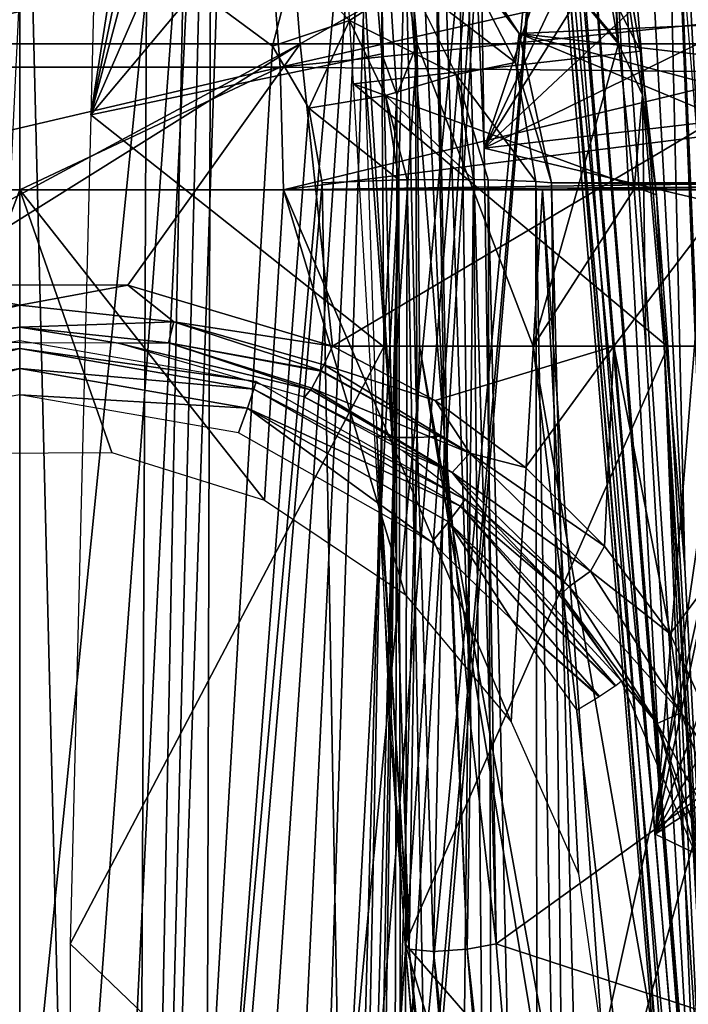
# Model space of a CAD drawing. Header units: millimetres. Extents: x -65 to 65, y -60 to 48.
# Tile 101 of 110: x 0 to 6.45, y 32.35 to 41.85. Entities that reach past the tile are written whole.
import ezdxf

# ---------------------------------------------------------------- set-up
doc = ezdxf.new("R2010")
doc.units = ezdxf.units.MM
doc.header["$LTSCALE"] = 101.851852
for name, color, linetype in [('10', 7, 'CONTINUOUS'), ('217', 7, 'CONTINUOUS'), ('218', 7, 'CONTINUOUS'), ('223', 7, 'CONTINUOUS'), ('224', 7, 'CONTINUOUS'), ('24', 7, 'CONTINUOUS'), ('25', 7, 'CONTINUOUS'), ('26', 7, 'CONTINUOUS'), ('27', 7, 'CONTINUOUS'), ('278', 7, 'CONTINUOUS'), ('281', 7, 'CONTINUOUS'), ('287', 7, 'CONTINUOUS'), ('288', 7, 'CONTINUOUS'), ('32', 7, 'CONTINUOUS'), ('33', 7, 'CONTINUOUS'), ('34', 7, 'CONTINUOUS'), ('35', 7, 'CONTINUOUS'), ('37', 7, 'CONTINUOUS'), ('38', 7, 'CONTINUOUS'), ('39', 7, 'CONTINUOUS'), ('5', 7, 'CONTINUOUS'), ('57', 7, 'CONTINUOUS'), ('6', 7, 'CONTINUOUS'), ('62', 7, 'CONTINUOUS'), ('63', 7, 'CONTINUOUS'), ('70', 7, 'CONTINUOUS'), ('74', 7, 'CONTINUOUS'), ('81', 7, 'CONTINUOUS'), ('86', 7, 'CONTINUOUS'), ('87', 7, 'CONTINUOUS')]:
    doc.layers.add(name, color=color, linetype=linetype)

msp = doc.modelspace()

# ---------------------------------------------------------------- linework, layer by layer
at = {"layer": '10', "color": 7, "linetype": 'Continuous', "true_color": 0xe0f2ff}
for points in [[(4.9857, 47.7131, -6.8409), (6.1324, 33.9923, -7.4), (7.2378, 47.7131, -9.9406), (4.9857, 47.7131, -6.8409)], [(7.2378, 47.7131, -9.9406), (6.1324, 33.9923, -7.4), (8.1119, 47.5995, -11.1354), (7.2378, 47.7131, -9.9406)], [(8.1119, 47.5995, -11.1354), (6.1324, 33.9923, -7.4), (8.9544, 47.2716, -12.2706), (8.1119, 47.5995, -11.1354)], [(8.9544, 47.2716, -12.2706), (6.1324, 33.9923, -7.4), (10.5282, 46.0075, -14.3429), (8.9544, 47.2716, -12.2706)], [(10.5282, 46.0075, -14.3429), (6.1324, 33.9923, -7.4), (11.8402, 44.033, -16.0019), (10.5282, 46.0075, -14.3429)], [(11.8402, 44.033, -16.0019), (6.1324, 33.9923, -7.4), (12.7735, 41.5233, -17.1001), (11.8402, 44.033, -16.0019)], [(12.7735, 41.5233, -17.1001), (6.1324, 33.9923, -7.4), (13.2456, 38.6944, -17.5398), (12.7735, 41.5233, -17.1001)], [(13.2456, 38.6944, -17.5398), (6.1324, 33.9923, -7.4), (13.888, 30.2827, -17.7992), (13.2456, 38.6944, -17.5398)], [(6.1324, 33.9923, -7.4), (7.2123, 20.9564, -7.9181), (13.888, 30.2827, -17.7992), (6.1324, 33.9923, -7.4)]]:
    msp.add_3dface(points, dxfattribs=at)
at = {"layer": '217', "color": 7, "linetype": 'Continuous', "true_color": 0xe0f2ff}
for points in [[(3.1494, 20.9665, 23.2342), (3.3599, 20.9644, 23.2828), (3.6406, 38.7048, 21.8937), (3.1494, 20.9665, 23.2342)], [(3.5128, 38.6944, 21.7105), (3.1494, 20.9665, 23.2342), (3.6406, 38.7048, 21.8937), (3.5128, 38.6944, 21.7105)], [(3.5128, 38.6944, 21.7105), (3.2812, 30.2511, 22.3523), (3.1494, 20.9665, 23.2342), (3.5128, 38.6944, 21.7105)], [(3.3599, 20.9644, 23.2828), (3.6208, 30.2591, 22.5811), (3.6406, 38.7048, 21.8937), (3.3599, 20.9644, 23.2828)], [(3.6208, 30.2591, 22.5811), (3.8568, 38.7023, 21.9386), (3.6406, 38.7048, 21.8937), (3.6208, 30.2591, 22.5811)]]:
    msp.add_3dface(points, dxfattribs=at)
at = {"layer": '218', "color": 7, "linetype": 'Continuous', "true_color": 0xe0f2ff}
for points in [[(3.8352, 41.6198, 21.2787), (3.6145, 44.2161, 19.8059), (3.4968, 43.3594, 20.3505), (3.8352, 41.6198, 21.2787)], [(3.2816, 44.0317, 19.65), (3.4935, 41.5224, 21.0709), (3.4968, 43.3594, 20.3505), (3.2816, 44.0317, 19.65)], [(3.4968, 43.3594, 20.3505), (3.4935, 41.5224, 21.0709), (3.6381, 41.1287, 21.4071), (3.4968, 43.3594, 20.3505)], [(3.8352, 41.6198, 21.2787), (3.4968, 43.3594, 20.3505), (3.6381, 41.1287, 21.4071), (3.8352, 41.6198, 21.2787)], [(3.6406, 38.7048, 21.8937), (3.8352, 41.6198, 21.2787), (3.6381, 41.1287, 21.4071), (3.6406, 38.7048, 21.8937)], [(3.8568, 38.7023, 21.9386), (3.8352, 41.6198, 21.2787), (3.6406, 38.7048, 21.8937), (3.8568, 38.7023, 21.9386)], [(3.4935, 41.5224, 21.0709), (3.5128, 38.6944, 21.7105), (3.6381, 41.1287, 21.4071), (3.4935, 41.5224, 21.0709)], [(3.5128, 38.6944, 21.7105), (3.6406, 38.7048, 21.8937), (3.6381, 41.1287, 21.4071), (3.5128, 38.6944, 21.7105)]]:
    msp.add_3dface(points, dxfattribs=at)
at = {"layer": '223', "color": 7, "linetype": 'Continuous', "true_color": 0xe0f2ff}
for points in [[(5.3369, 44.2161, 19.4128), (5.7738, 41.6453, 20.8261), (5.6792, 43.3594, 19.8523), (5.3369, 44.2161, 19.4128)], [(5.9914, 41.549, 20.4902), (5.5643, 44.0543, 19.1106), (5.6792, 43.3594, 19.8523), (5.9914, 41.549, 20.4902)], [(6.0104, 41.1287, 20.8656), (5.9914, 41.549, 20.4902), (5.6792, 43.3594, 19.8523), (6.0104, 41.1287, 20.8656)], [(5.7771, 41.6198, 20.8355), (6.0104, 41.1287, 20.8656), (5.6792, 43.3594, 19.8523), (5.7771, 41.6198, 20.8355)], [(5.7738, 41.6453, 20.8261), (5.7771, 41.6198, 20.8355), (5.6792, 43.3594, 19.8523), (5.7738, 41.6453, 20.8261)], [(5.7771, 41.6198, 20.8355), (5.9312, 40.2156, 21.2385), (6.0104, 41.1287, 20.8656), (5.7771, 41.6198, 20.8355)], [(6.1447, 40.1622, 20.8901), (5.9914, 41.549, 20.4902), (6.0104, 41.1287, 20.8656), (6.1447, 40.1622, 20.8901)], [(5.9312, 40.2156, 21.2385), (6.0439, 38.7023, 21.4394), (6.0104, 41.1287, 20.8656), (5.9312, 40.2156, 21.2385)], [(6.2192, 38.7048, 21.3051), (6.1447, 40.1622, 20.8901), (6.0104, 41.1287, 20.8656), (6.2192, 38.7048, 21.3051)], [(6.0439, 38.7023, 21.4394), (6.2192, 38.7048, 21.3051), (6.0104, 41.1287, 20.8656), (6.0439, 38.7023, 21.4394)], [(6.2549, 38.6944, 21.0847), (6.1447, 40.1622, 20.8901), (6.2192, 38.7048, 21.3051), (6.2549, 38.6944, 21.0847)]]:
    msp.add_3dface(points, dxfattribs=at)
at = {"layer": '224', "color": 7, "linetype": 'Continuous', "true_color": 0xe0f2ff}
for points in [[(6.0439, 38.7023, 21.4394), (6.5859, 29.3897, 21.9646), (6.2192, 38.7048, 21.3051), (6.0439, 38.7023, 21.4394)], [(6.2192, 38.7048, 21.3051), (7.0749, 20.9644, 22.4348), (7.2435, 20.9665, 22.2997), (6.2192, 38.7048, 21.3051)], [(7.2771, 20.9564, 22.0827), (6.7921, 29.3817, 21.6113), (6.2192, 38.7048, 21.3051), (7.2771, 20.9564, 22.0827)], [(6.7921, 29.3817, 21.6113), (6.2549, 38.6944, 21.0847), (6.2192, 38.7048, 21.3051), (6.7921, 29.3817, 21.6113)], [(7.2771, 20.9564, 22.0827), (6.2192, 38.7048, 21.3051), (7.2435, 20.9665, 22.2997), (7.2771, 20.9564, 22.0827)], [(6.5859, 29.3897, 21.9646), (7.0749, 20.9644, 22.4348), (6.2192, 38.7048, 21.3051), (6.5859, 29.3897, 21.9646)]]:
    msp.add_3dface(points, dxfattribs=at)
at = {"layer": '24', "color": 7, "linetype": 'Continuous', "true_color": 0xe0f2ff}
for points in [[(1.7452, 47.7131, 12.1965), (0.6873, 40.9352, 8.8913), (2.0703, 47.5994, 13.6432), (1.7452, 47.7131, 12.1965)], [(0.8563, 47.7131, 8.302), (0.6873, 40.9352, 8.8913), (1.7452, 47.7131, 12.1965), (0.8563, 47.7131, 8.302)], [(2.0703, 47.5994, 13.6432), (0.6873, 40.9352, 8.8913), (2.3712, 47.2711, 15.026), (2.0703, 47.5994, 13.6432)], [(2.3712, 47.2711, 15.026), (0.6873, 40.9352, 8.8913), (2.8961, 46.0063, 17.5739), (2.3712, 47.2711, 15.026)], [(2.8961, 46.0063, 17.5739), (0.6873, 40.9352, 8.8913), (3.2816, 44.0317, 19.65), (2.8961, 46.0063, 17.5739)], [(3.2816, 44.0317, 19.65), (0.6873, 40.9352, 8.8913), (3.4935, 41.5224, 21.0709), (3.2816, 44.0317, 19.65)], [(3.4935, 41.5224, 21.0709), (0.6873, 40.9352, 8.8913), (3.5128, 38.6944, 21.7105), (3.4935, 41.5224, 21.0709)], [(0.6873, 40.9352, 8.8913), (0.487, 32.9344, 9.5837), (3.5128, 38.6944, 21.7105), (0.6873, 40.9352, 8.8913)], [(3.5128, 38.6944, 21.7105), (0.487, 32.9344, 9.5837), (3.2812, 30.2511, 22.3523), (3.5128, 38.6944, 21.7105)], [(0.487, 32.9344, 9.5837), (0.487, 20.9564, 11.9339), (3.2812, 30.2511, 22.3523), (0.487, 32.9344, 9.5837)]]:
    msp.add_3dface(points, dxfattribs=at)
at = {"layer": '25', "color": 7, "linetype": 'Continuous', "true_color": 0xe0f2ff}
for points in [[(5.5643, 44.0543, 19.1106), (5.9914, 41.549, 20.4902), (2.8306, 47.7131, 7.8514), (5.5643, 44.0543, 19.1106)], [(2.8306, 47.7131, 7.8514), (5.9914, 41.549, 20.4902), (3.2205, 41.2351, 8.2888), (2.8306, 47.7131, 7.8514)], [(5.9914, 41.549, 20.4902), (6.1447, 40.1622, 20.8901), (3.2205, 41.2351, 8.2888), (5.9914, 41.549, 20.4902)], [(3.2205, 41.2351, 8.2888), (6.2549, 38.6944, 21.0847), (3.7194, 32.9344, 8.8459), (3.2205, 41.2351, 8.2888)], [(6.1447, 40.1622, 20.8901), (6.2549, 38.6944, 21.0847), (3.2205, 41.2351, 8.2888), (6.1447, 40.1622, 20.8901)], [(6.2549, 38.6944, 21.0847), (6.7921, 29.3817, 21.6113), (3.7194, 32.9344, 8.8459), (6.2549, 38.6944, 21.0847)], [(6.7921, 29.3817, 21.6113), (7.2771, 20.9564, 22.0827), (3.7194, 32.9344, 8.8459), (6.7921, 29.3817, 21.6113)], [(7.2771, 20.9564, 22.0827), (4.7391, 20.9564, 10.9634), (3.7194, 32.9344, 8.8459), (7.2771, 20.9564, 22.0827)]]:
    msp.add_3dface(points, dxfattribs=at)
at = {"layer": '26', "color": 7, "linetype": 'Continuous', "true_color": 0xe0f2ff}
for points in [[(4.3736, 47.7131, 7.1083), (4.4819, 40.6131, 7.7412), (6.8642, 47.7131, 10.2315), (4.3736, 47.7131, 7.1083)], [(6.8642, 47.7131, 10.2315), (4.4819, 40.6131, 7.7412), (7.7848, 47.5994, 11.3938), (6.8642, 47.7131, 10.2315)], [(7.7848, 47.5994, 11.3938), (4.4819, 40.6131, 7.7412), (8.6559, 47.2711, 12.5091), (7.7848, 47.5994, 11.3938)], [(8.6559, 47.2711, 12.5091), (4.4819, 40.6131, 7.7412), (10.2343, 46.0063, 14.5769), (8.6559, 47.2711, 12.5091)], [(10.2343, 46.0063, 14.5769), (4.4819, 40.6131, 7.7412), (11.4824, 44.0317, 16.2802), (10.2343, 46.0063, 14.5769)], [(11.4824, 44.0317, 16.2802), (4.4819, 40.6131, 7.7412), (12.2899, 41.5224, 17.4685), (11.4824, 44.0317, 16.2802)], [(12.2899, 41.5224, 17.4685), (4.4819, 40.6131, 7.7412), (12.5848, 38.6944, 18.0364), (12.2899, 41.5224, 17.4685)], [(4.4819, 40.6131, 7.7412), (4.597, 32.9344, 8.4233), (12.5848, 38.6944, 18.0364), (4.4819, 40.6131, 7.7412)], [(12.5848, 38.6944, 18.0364), (4.597, 32.9344, 8.4233), (12.6541, 30.2997, 18.7112), (12.5848, 38.6944, 18.0364)], [(4.597, 32.9344, 8.4233), (5.6167, 20.9564, 10.5408), (12.6541, 30.2997, 18.7112), (4.597, 32.9344, 8.4233)]]:
    msp.add_3dface(points, dxfattribs=at)
at = {"layer": '27', "color": 7, "linetype": 'Continuous', "true_color": 0xe0f2ff}
for points in [[(13.305, 44.0543, 14.8038), (14.2884, 41.549, 15.8615), (5.9569, 47.7131, 5.8457), (13.305, 44.0543, 14.8038)], [(5.9569, 47.7131, 5.8457), (14.2884, 41.549, 15.8615), (6.5708, 40.3619, 6.1008), (5.9569, 47.7131, 5.8457)]]:
    msp.add_3dface(points, dxfattribs=at)
at = {"layer": '278', "color": 7, "linetype": 'Continuous', "true_color": 0xe0f2ff}
for points in [[(3.0191, 38.7023, -22.0695), (4.0093, 38.176, -21.9489), (2.9364, 38.5217, -22.0534), (3.0191, 38.7023, -22.0695)], [(2.9364, 38.5217, -22.0534), (4.343, 37.6703, -21.8689), (2.9089, 38.4657, -22.0309), (2.9364, 38.5217, -22.0534)], [(2.9364, 38.5217, -22.0534), (4.0093, 38.176, -21.9489), (4.343, 37.6703, -21.8689), (2.9364, 38.5217, -22.0534)], [(4.343, 37.6703, -21.8689), (2.8181, 38.2976, -21.8845), (2.9065, 38.4609, -22.0285), (4.343, 37.6703, -21.8689)], [(2.9089, 38.4657, -22.0309), (4.343, 37.6703, -21.8689), (2.9065, 38.4609, -22.0285), (2.9089, 38.4657, -22.0309)], [(2.8181, 38.2976, -21.8845), (4.1737, 37.4816, -21.7004), (2.8077, 38.2807, -21.858), (2.8181, 38.2976, -21.8845)], [(4.1737, 37.4816, -21.7004), (2.8181, 38.2976, -21.8845), (4.343, 37.6703, -21.8689), (4.1737, 37.4816, -21.7004)], [(2.8069, 38.2794, -21.8558), (4.1737, 37.4816, -21.7004), (2.7494, 38.2107, -21.6015), (2.8069, 38.2794, -21.8558)], [(2.7494, 38.2107, -21.6015), (4.1737, 37.4816, -21.7004), (3.6901, 37.6945, -21.4787), (2.7494, 38.2107, -21.6015)], [(2.8077, 38.2807, -21.858), (4.1737, 37.4816, -21.7004), (2.8069, 38.2794, -21.8558), (2.8077, 38.2807, -21.858)], [(4.0093, 38.176, -21.9489), (4.882, 37.5301, -21.818), (4.343, 37.6703, -21.8689), (4.0093, 38.176, -21.9489)], [(3.6901, 37.6945, -21.4787), (4.1737, 37.4816, -21.7004), (4.5141, 37.0569, -21.3456), (3.6901, 37.6945, -21.4787)], [(4.1737, 37.4816, -21.7004), (4.343, 37.6703, -21.8689), (5.5087, 36.5296, -21.672), (4.1737, 37.4816, -21.7004)], [(4.343, 37.6703, -21.8689), (5.6426, 36.7726, -21.6889), (5.5087, 36.5296, -21.672), (4.343, 37.6703, -21.8689)], [(4.882, 37.5301, -21.818), (5.6426, 36.7726, -21.6889), (4.343, 37.6703, -21.8689), (4.882, 37.5301, -21.818)], [(5.3019, 36.3834, -21.5033), (4.1737, 37.4816, -21.7004), (5.5087, 36.5296, -21.672), (5.3019, 36.3834, -21.5033)], [(4.1737, 37.4816, -21.7004), (5.3019, 36.3834, -21.5033), (4.5141, 37.0569, -21.3456), (4.1737, 37.4816, -21.7004)], [(4.5141, 37.0569, -21.3456), (5.3019, 36.3834, -21.5033), (5.2253, 36.3074, -21.216), (4.5141, 37.0569, -21.3456)], [(5.6426, 36.7726, -21.6889), (6.2766, 35.9252, -21.5762), (5.5087, 36.5296, -21.672), (5.6426, 36.7726, -21.6889)], [(5.3019, 36.3834, -21.5033), (5.5087, 36.5296, -21.672), (6.3829, 35.1621, -21.5161), (5.3019, 36.3834, -21.5033)], [(5.5087, 36.5296, -21.672), (6.2766, 35.9252, -21.5762), (6.3829, 35.1621, -21.5161), (5.5087, 36.5296, -21.672)], [(5.3019, 36.3834, -21.5033), (6.1516, 35.0607, -21.3467), (5.2253, 36.3074, -21.216), (5.3019, 36.3834, -21.5033)], [(5.2253, 36.3074, -21.216), (6.1516, 35.0607, -21.3467), (5.8087, 35.4696, -21.1061), (5.2253, 36.3074, -21.216)], [(6.1516, 35.0607, -21.3467), (5.3019, 36.3834, -21.5033), (6.3829, 35.1621, -21.5161), (6.1516, 35.0607, -21.3467)], [(6.2766, 35.9252, -21.5762), (7.1325, 34.0484, -21.4478), (6.3829, 35.1621, -21.5161), (6.2766, 35.9252, -21.5762)], [(5.8087, 35.4696, -21.1061), (6.1516, 35.0607, -21.3467), (6.5463, 33.7446, -21.0939), (5.8087, 35.4696, -21.1061)], [(6.1516, 35.0607, -21.3467), (6.3829, 35.1621, -21.5161), (6.9284, 33.6377, -21.4499), (6.1516, 35.0607, -21.3467)], [(6.3829, 35.1621, -21.5161), (7.1325, 34.0484, -21.4478), (6.9284, 33.6377, -21.4499), (6.3829, 35.1621, -21.5161)], [(6.1516, 35.0607, -21.3467), (6.683, 33.5805, -21.28), (6.5463, 33.7446, -21.0939), (6.1516, 35.0607, -21.3467)], [(6.683, 33.5805, -21.28), (6.1516, 35.0607, -21.3467), (6.9284, 33.6377, -21.4499), (6.683, 33.5805, -21.28)]]:
    msp.add_3dface(points, dxfattribs=at)
at = {"layer": '281', "color": 7, "linetype": 'Continuous', "true_color": 0xe0f2ff}
for points in [[(-1.4885, 38.9374, -22.1358), (-1.0109, 39.2952, -22.1925), (0, 39.0969, -22.1682), (-1.4885, 38.9374, -22.1358)], [(-1.0109, 39.2952, -22.1925), (1.045, 39.2903, -22.1915), (0, 39.0969, -22.1682), (-1.0109, 39.2952, -22.1925)], [(0, 39.0969, -22.1682), (1.045, 39.2903, -22.1915), (1.4885, 38.9374, -22.1358), (0, 39.0969, -22.1682)], [(1.045, 39.2903, -22.1915), (3.0191, 38.7023, -22.0695), (1.4885, 38.9374, -22.1358), (1.045, 39.2903, -22.1915)], [(-1.4885, 38.9374, -22.1358), (0, 39.0969, -22.1682), (-1.4372, 38.7334, -21.9622), (-1.4885, 38.9374, -22.1358)], [(-1.4372, 38.7334, -21.9622), (0, 39.0969, -22.1682), (0, 38.8868, -21.9944), (-1.4372, 38.7334, -21.9622)], [(0, 39.0969, -22.1682), (1.4885, 38.9374, -22.1358), (0, 38.8868, -21.9944), (0, 39.0969, -22.1682)], [(-1.4372, 38.7334, -21.9622), (0, 38.8868, -21.9944), (-0.9207, 38.7358, -21.7234), (-1.4372, 38.7334, -21.9622)], [(-0.9207, 38.7358, -21.7234), (0, 38.8868, -21.9944), (0.9518, 38.7314, -21.7224), (-0.9207, 38.7358, -21.7234)], [(0, 38.8868, -21.9944), (1.4885, 38.9374, -22.1358), (1.4372, 38.7334, -21.9622), (0, 38.8868, -21.9944)], [(0, 38.8868, -21.9944), (1.4372, 38.7334, -21.9622), (0.9518, 38.7314, -21.7224), (0, 38.8868, -21.9944)], [(1.4885, 38.9374, -22.1358), (2.9089, 38.4657, -22.0309), (1.4372, 38.7334, -21.9622), (1.4885, 38.9374, -22.1358)], [(2.9364, 38.5217, -22.0534), (2.9089, 38.4657, -22.0309), (1.4885, 38.9374, -22.1358), (2.9364, 38.5217, -22.0534)], [(3.0191, 38.7023, -22.0695), (2.9364, 38.5217, -22.0534), (1.4885, 38.9374, -22.1358), (3.0191, 38.7023, -22.0695)], [(1.4372, 38.7334, -21.9622), (2.8077, 38.2807, -21.858), (0.9518, 38.7314, -21.7224), (1.4372, 38.7334, -21.9622)], [(2.8069, 38.2794, -21.8558), (2.7494, 38.2107, -21.6015), (0.9518, 38.7314, -21.7224), (2.8069, 38.2794, -21.8558)], [(2.8077, 38.2807, -21.858), (2.8069, 38.2794, -21.8558), (0.9518, 38.7314, -21.7224), (2.8077, 38.2807, -21.858)], [(2.9089, 38.4657, -22.0309), (2.9065, 38.4609, -22.0285), (1.4372, 38.7334, -21.9622), (2.9089, 38.4657, -22.0309)], [(2.8181, 38.2976, -21.8845), (2.8077, 38.2807, -21.858), (1.4372, 38.7334, -21.9622), (2.8181, 38.2976, -21.8845)], [(2.9065, 38.4609, -22.0285), (2.8181, 38.2976, -21.8845), (1.4372, 38.7334, -21.9622), (2.9065, 38.4609, -22.0285)]]:
    msp.add_3dface(points, dxfattribs=at)
at = {"layer": '287', "color": 7, "linetype": 'Continuous', "true_color": 0xe0f2ff}
for points in [[(3.3266, 41.4227, 7.5381), (3.5937, 37.8204, 7.7692), (3.2884, 42.7767, 7.3808), (3.3266, 41.4227, 7.5381)], [(3.2884, 42.7767, 7.3808), (3.5937, 37.8204, 7.7692), (3.4785, 42.7752, 7.2212), (3.2884, 42.7767, 7.3808)], [(3.5937, 37.8204, 7.7692), (3.7202, 42.7767, 7.1728), (3.4785, 42.7752, 7.2212), (3.5937, 37.8204, 7.7692)], [(3.7202, 42.7767, 7.1728), (3.5937, 37.8204, 7.7692), (3.8361, 37.8205, 7.6533), (3.7202, 42.7767, 7.1728)], [(3.8194, 41.4227, 7.3007), (3.7202, 42.7767, 7.1728), (3.8361, 37.8205, 7.6533), (3.8194, 41.4227, 7.3007)], [(3.446, 37.8347, 7.9933), (3.5937, 37.8204, 7.7692), (3.3266, 41.4227, 7.5381), (3.446, 37.8347, 7.9933)], [(4.1009, 37.8347, 7.678), (3.8194, 41.4227, 7.3007), (3.8361, 37.8205, 7.6533), (4.1009, 37.8347, 7.678)], [(3.446, 37.8347, 7.9933), (3.7596, 32.881, 8.5234), (3.5937, 37.8204, 7.7692), (3.446, 37.8347, 7.9933)], [(3.4589, 37.5006, 8.0395), (3.7596, 32.881, 8.5234), (3.446, 37.8347, 7.9933), (3.4589, 37.5006, 8.0395)], [(3.9935, 32.8602, 8.2926), (4.1009, 37.8347, 7.678), (3.8361, 37.8205, 7.6533), (3.9935, 32.8602, 8.2926)], [(3.9935, 32.8602, 8.2926), (4.3198, 32.881, 8.2536), (4.1009, 37.8347, 7.678), (3.9935, 32.8602, 8.2926)], [(4.3198, 32.881, 8.2536), (4.1289, 37.5006, 7.7169), (4.1009, 37.8347, 7.678), (4.3198, 32.881, 8.2536)], [(3.5937, 37.8204, 7.7692), (3.7596, 32.881, 8.5234), (3.8361, 37.8205, 7.6533), (3.5937, 37.8204, 7.7692)], [(3.7596, 32.881, 8.5234), (3.9935, 32.8602, 8.2926), (3.8361, 37.8205, 7.6533), (3.7596, 32.881, 8.5234)], [(3.5712, 35.0187, 8.4166), (3.7596, 32.881, 8.5234), (3.4589, 37.5006, 8.0395), (3.5712, 35.0187, 8.4166)], [(4.3198, 32.881, 8.2536), (4.3537, 35.0187, 8.0398), (4.1289, 37.5006, 7.7169), (4.3198, 32.881, 8.2536)], [(3.7194, 32.9344, 8.8459), (3.7596, 32.881, 8.5234), (3.5712, 35.0187, 8.4166), (3.7194, 32.9344, 8.8459)], [(4.3198, 32.881, 8.2536), (4.597, 32.9344, 8.4233), (4.3537, 35.0187, 8.0398), (4.3198, 32.881, 8.2536)]]:
    msp.add_3dface(points, dxfattribs=at)
at = {"layer": '288', "color": 7, "linetype": 'Continuous', "true_color": 0xe0f2ff}
for points in [[(0.002, 38.7577, -20.9465), (0, 38.6778, -20.7006), (-2.2778, 38.3633, -20.9657), (0.002, 38.7577, -20.9465)], [(0, 38.6778, -20.7006), (-2.2592, 38.286, -20.7211), (-2.2778, 38.3633, -20.9657), (0, 38.6778, -20.7006)], [(0, 38.6778, -20.7006), (-2.1975, 38.1043, -20.5472), (-2.2592, 38.286, -20.7211), (0, 38.6778, -20.7006)], [(0, 38.4854, -20.5272), (-2.1975, 38.1043, -20.5472), (0, 38.6778, -20.7006), (0, 38.4854, -20.5272)], [(2.2815, 38.362, -20.9657), (0, 38.6778, -20.7006), (0.002, 38.7577, -20.9465), (2.2815, 38.362, -20.9657)], [(2.2592, 38.286, -20.7211), (0, 38.6778, -20.7006), (2.2815, 38.362, -20.9657), (2.2592, 38.286, -20.7211)], [(2.2592, 38.286, -20.7211), (0, 38.4854, -20.5272), (0, 38.6778, -20.7006), (2.2592, 38.286, -20.7211)], [(-2.1975, 38.1043, -20.5472), (0, 38.4854, -20.5272), (-2.1095, 37.867, -20.4925), (-2.1975, 38.1043, -20.5472)], [(-2.1095, 37.867, -20.4925), (0, 38.4854, -20.5272), (0.0019, 38.2322, -20.4734), (-2.1095, 37.867, -20.4925)], [(0, 38.4854, -20.5272), (2.1975, 38.1043, -20.5472), (0.0019, 38.2322, -20.4734), (0, 38.4854, -20.5272)], [(2.1975, 38.1043, -20.5472), (0, 38.4854, -20.5272), (2.2592, 38.286, -20.7211), (2.1975, 38.1043, -20.5472)], [(4.2953, 37.222, -21.0211), (2.2592, 38.286, -20.7211), (2.2815, 38.362, -20.9657), (4.2953, 37.222, -21.0211)], [(0.0019, 38.2322, -20.4734), (2.1975, 38.1043, -20.5472), (2.1129, 37.8658, -20.4926), (0.0019, 38.2322, -20.4734)], [(4.254, 37.1568, -20.7803), (2.1975, 38.1043, -20.5472), (2.2592, 38.286, -20.7211), (4.254, 37.1568, -20.7803)], [(4.254, 37.1568, -20.7803), (2.2592, 38.286, -20.7211), (4.2953, 37.222, -21.0211), (4.254, 37.1568, -20.7803)], [(2.1129, 37.8658, -20.4926), (2.1975, 38.1043, -20.5472), (3.9781, 36.8102, -20.5479), (2.1129, 37.8658, -20.4926)], [(4.1378, 37.0059, -20.6047), (2.1975, 38.1043, -20.5472), (4.254, 37.1568, -20.7803), (4.1378, 37.0059, -20.6047)], [(2.1975, 38.1043, -20.5472), (4.1378, 37.0059, -20.6047), (3.9781, 36.8102, -20.5479), (2.1975, 38.1043, -20.5472)], [(5.1272, 36.4112, -21.0604), (4.254, 37.1568, -20.7803), (4.2953, 37.222, -21.0211), (5.1272, 36.4112, -21.0604)], [(5.7515, 35.4229, -20.8712), (4.1378, 37.0059, -20.6047), (4.254, 37.1568, -20.7803), (5.7515, 35.4229, -20.8712)], [(5.7515, 35.4229, -20.8712), (4.254, 37.1568, -20.7803), (5.8087, 35.4696, -21.1061), (5.7515, 35.4229, -20.8712)], [(5.8087, 35.4696, -21.1061), (4.254, 37.1568, -20.7803), (5.1272, 36.4112, -21.0604), (5.8087, 35.4696, -21.1061)], [(3.9781, 36.8102, -20.5479), (4.1378, 37.0059, -20.6047), (4.7487, 36.0594, -20.5873), (3.9781, 36.8102, -20.5479)], [(5.5945, 35.3192, -20.6931), (4.1378, 37.0059, -20.6047), (5.7477, 35.4202, -20.8638), (5.5945, 35.3192, -20.6931)], [(4.1378, 37.0059, -20.6047), (5.5945, 35.3192, -20.6931), (4.7487, 36.0594, -20.5873), (4.1378, 37.0059, -20.6047)], [(5.7477, 35.4202, -20.8638), (4.1378, 37.0059, -20.6047), (5.7515, 35.4229, -20.8712), (5.7477, 35.4202, -20.8638)], [(5.5945, 35.3192, -20.6931), (5.5913, 35.3172, -20.6911), (4.7487, 36.0594, -20.5873), (5.5945, 35.3192, -20.6931)], [(5.5913, 35.3172, -20.6911), (5.3801, 35.1873, -20.633), (4.7487, 36.0594, -20.5873), (5.5913, 35.3172, -20.6911)]]:
    msp.add_3dface(points, dxfattribs=at)
at = {"layer": '32', "color": 7, "linetype": 'Continuous', "true_color": 0xe0f2ff}
for points in [[(3.8568, 38.7023, 21.9386), (3.6208, 30.2591, 22.5811), (8.6145, 10.0376, 22.7146), (3.8568, 38.7023, 21.9386)], [(4.9567, 38.7023, 21.7166), (3.8568, 38.7023, 21.9386), (7.0749, 20.9644, 22.4348), (4.9567, 38.7023, 21.7166)], [(7.0749, 20.9644, 22.4348), (3.8568, 38.7023, 21.9386), (8.6145, 10.0376, 22.7146), (7.0749, 20.9644, 22.4348)], [(6.0439, 38.7023, 21.4394), (4.9567, 38.7023, 21.7166), (6.5859, 29.3897, 21.9646), (6.0439, 38.7023, 21.4394)], [(7.0749, 20.9644, 22.4348), (6.5859, 29.3897, 21.9646), (4.9567, 38.7023, 21.7166), (7.0749, 20.9644, 22.4348)]]:
    msp.add_3dface(points, dxfattribs=at)
at = {"layer": '33', "color": 7, "linetype": 'Continuous', "true_color": 0xe0f2ff}
for points in [[(2.7065, 41.6198, -21.4515), (-2.7065, 41.6198, -21.4515), (2.4978, 44.2161, -19.9775), (2.7065, 41.6198, -21.4515)], [(2.4978, 44.2161, -19.9775), (-2.7065, 41.6198, -21.4515), (-2.4978, 44.2161, -19.9775), (2.4978, 44.2161, -19.9775)], [(7.3398, 44.2161, -18.7474), (2.7065, 41.6198, -21.4515), (2.4978, 44.2161, -19.9775), (7.3398, 44.2161, -18.7474)], [(7.9498, 41.6198, -20.107), (2.7065, 41.6198, -21.4515), (7.3398, 44.2161, -18.7474), (7.9498, 41.6198, -20.107)], [(5.7771, 41.6198, 20.8355), (3.6145, 44.2161, 19.8059), (3.8352, 41.6198, 21.2787), (5.7771, 41.6198, 20.8355)], [(5.7738, 41.6453, 20.8261), (3.6145, 44.2161, 19.8059), (5.7771, 41.6198, 20.8355), (5.7738, 41.6453, 20.8261)], [(5.3369, 44.2161, 19.4128), (3.6145, 44.2161, 19.8059), (5.7738, 41.6453, 20.8261), (5.3369, 44.2161, 19.4128)], [(-2.7065, 41.6198, -21.4515), (2.7065, 41.6198, -21.4515), (-2.0188, 39.0773, -22.1497), (-2.7065, 41.6198, -21.4515)], [(-2.0188, 39.0773, -22.1497), (2.7065, 41.6198, -21.4515), (-1.0109, 39.2952, -22.1925), (-2.0188, 39.0773, -22.1497)], [(-1.0109, 39.2952, -22.1925), (2.7065, 41.6198, -21.4515), (1.045, 39.2903, -22.1915), (-1.0109, 39.2952, -22.1925)], [(2.7065, 41.6198, -21.4515), (3.0191, 38.7023, -22.0695), (1.045, 39.2903, -22.1915), (2.7065, 41.6198, -21.4515)], [(7.9498, 41.6198, -20.107), (3.0191, 38.7023, -22.0695), (2.7065, 41.6198, -21.4515), (7.9498, 41.6198, -20.107)], [(5.7321, 38.7023, -21.5249), (3.0191, 38.7023, -22.0695), (7.9498, 41.6198, -20.107), (5.7321, 38.7023, -21.5249)], [(3.8568, 38.7023, 21.9386), (4.9567, 38.7023, 21.7166), (3.8352, 41.6198, 21.2787), (3.8568, 38.7023, 21.9386)], [(4.9567, 38.7023, 21.7166), (5.7771, 41.6198, 20.8355), (3.8352, 41.6198, 21.2787), (4.9567, 38.7023, 21.7166)], [(5.7771, 41.6198, 20.8355), (4.9567, 38.7023, 21.7166), (5.9312, 40.2156, 21.2385), (5.7771, 41.6198, 20.8355)], [(8.3566, 38.7023, -20.6481), (5.7321, 38.7023, -21.5249), (7.9498, 41.6198, -20.107), (8.3566, 38.7023, -20.6481)], [(4.9567, 38.7023, 21.7166), (6.0439, 38.7023, 21.4394), (5.9312, 40.2156, 21.2385), (4.9567, 38.7023, 21.7166)]]:
    msp.add_3dface(points, dxfattribs=at)
at = {"layer": '34', "color": 7, "linetype": 'Continuous', "true_color": 0xe0f2ff}
for points in [[(3.0191, 38.7023, -22.0695), (5.7321, 38.7023, -21.5249), (4.0093, 38.176, -21.9489), (3.0191, 38.7023, -22.0695)], [(4.0093, 38.176, -21.9489), (5.7321, 38.7023, -21.5249), (4.882, 37.5301, -21.818), (4.0093, 38.176, -21.9489)], [(4.882, 37.5301, -21.818), (5.7321, 38.7023, -21.5249), (5.6426, 36.7726, -21.6889), (4.882, 37.5301, -21.818)], [(5.6426, 36.7726, -21.6889), (5.7321, 38.7023, -21.5249), (6.2766, 35.9252, -21.5762), (5.6426, 36.7726, -21.6889)], [(5.7321, 38.7023, -21.5249), (8.3566, 38.7023, -20.6481), (6.2766, 35.9252, -21.5762), (5.7321, 38.7023, -21.5249)], [(6.2766, 35.9252, -21.5762), (8.3566, 38.7023, -20.6481), (7.1325, 34.0484, -21.4478), (6.2766, 35.9252, -21.5762)]]:
    msp.add_3dface(points, dxfattribs=at)
at = {"layer": '35', "color": 7, "linetype": 'Continuous', "true_color": 0xe0f2ff}
for points in [[(0, 40.2093, -18.8927), (-2.5514, 40.2093, -18.7197), (-0.9567, 37.6651, -19.002), (0, 40.2093, -18.8927)], [(0.8877, 37.6769, -19.0047), (0, 40.2093, -18.8927), (-0.9567, 37.6651, -19.002), (0.8877, 37.6769, -19.0047)], [(2.5463, 40.2093, -18.7203), (0, 40.2093, -18.8927), (2.3637, 37.2141, -18.9025), (2.5463, 40.2093, -18.7203)], [(2.3637, 37.2141, -18.9025), (0, 40.2093, -18.8927), (0.8877, 37.6769, -19.0047), (2.3637, 37.2141, -18.9025)], [(3.7197, 36.3048, -18.7316), (2.5463, 40.2093, -18.7203), (2.3637, 37.2141, -18.9025), (3.7197, 36.3048, -18.7316)], [(5.0461, 40.2093, -18.2064), (2.5463, 40.2093, -18.7203), (4.7422, 35.0771, -18.5656), (5.0461, 40.2093, -18.2064)], [(4.7422, 35.0771, -18.5656), (2.5463, 40.2093, -18.7203), (3.7197, 36.3048, -18.7316), (4.7422, 35.0771, -18.5656)], [(5.3923, 33.6138, -18.4672), (5.0461, 40.2093, -18.2064), (4.7422, 35.0771, -18.5656), (5.3923, 33.6138, -18.4672)], [(7.454, 40.2093, -17.3601), (5.0461, 40.2093, -18.2064), (5.6247, 31.9724, -18.4877), (7.454, 40.2093, -17.3601)], [(5.6247, 31.9724, -18.4877), (5.0461, 40.2093, -18.2064), (5.3923, 33.6138, -18.4672), (5.6247, 31.9724, -18.4877)], [(10.1594, 13, -17.5965), (7.454, 40.2093, -17.3601), (5.6247, 31.9724, -18.4877), (10.1594, 13, -17.5965)]]:
    msp.add_3dface(points, dxfattribs=at)
at = {"layer": '37', "color": 7, "linetype": 'Continuous', "true_color": 0xe0f2ff}
for points in [[(5.1123, 47.7261, -5.5204), (5.4779, 47.7261, -5.1578), (6.1817, 34.5405, -6.0898), (5.1123, 47.7261, -5.5204)], [(6.4198, 36.5644, -5.5718), (7.1842, 22.161, -6.6073), (5.4779, 47.7261, -5.1578), (6.4198, 36.5644, -5.5718)], [(5.4779, 47.7261, -5.1578), (7.1842, 22.161, -6.6073), (6.1817, 34.5405, -6.0898), (5.4779, 47.7261, -5.1578)], [(5.8179, 47.7261, -4.771), (6.4198, 36.5644, -5.5718), (5.4779, 47.7261, -5.1578), (5.8179, 47.7261, -4.771)]]:
    msp.add_3dface(points, dxfattribs=at)
at = {"layer": '38', "color": 7, "linetype": 'Continuous', "true_color": 0xe0f2ff}
for points in [[(0, 47.0872, 5.4201), (1.8538, 47.0872, 5.0933), (0, 21.8257, 3.21), (0, 47.0872, 5.4201)], [(0, 21.8257, 3.21), (1.8538, 47.0872, 5.0933), (0.6262, 21.8257, 3.1484), (0, 21.8257, 3.21)], [(0.6262, 21.8257, -3.1484), (0, 47.0872, -5.4201), (0, 21.8257, -3.21), (0.6262, 21.8257, -3.1484)], [(1.8538, 47.0872, -5.0933), (0, 47.0872, -5.4201), (0.6262, 21.8257, -3.1484), (1.8538, 47.0872, -5.0933)], [(0.6262, 21.8257, 3.1484), (1.8538, 47.0872, 5.0933), (1.2284, 21.8257, 2.9657), (0.6262, 21.8257, 3.1484)], [(1.2284, 21.8257, -2.9657), (1.8538, 47.0872, -5.0933), (0.6262, 21.8257, -3.1484), (1.2284, 21.8257, -2.9657)], [(1.2284, 21.8257, 2.9657), (3.484, 47.0872, 4.1521), (1.7834, 21.8257, 2.6691), (1.2284, 21.8257, 2.9657)], [(1.8538, 47.0872, 5.0933), (3.484, 47.0872, 4.1521), (1.2284, 21.8257, 2.9657), (1.8538, 47.0872, 5.0933)], [(1.7834, 21.8257, -2.6691), (1.8538, 47.0872, -5.0933), (1.2284, 21.8257, -2.9657), (1.7834, 21.8257, -2.6691)], [(1.7834, 21.8257, 2.6691), (3.484, 47.0872, 4.1521), (2.2698, 21.8257, 2.2698), (1.7834, 21.8257, 2.6691)], [(2.2698, 21.8257, -2.2698), (3.484, 47.0872, -4.1521), (1.7834, 21.8257, -2.6691), (2.2698, 21.8257, -2.2698)], [(3.484, 47.0872, -4.1521), (1.8538, 47.0872, -5.0933), (1.7834, 21.8257, -2.6691), (3.484, 47.0872, -4.1521)], [(2.2698, 21.8257, 2.2698), (4.694, 47.0872, 2.7101), (2.6691, 21.8257, 1.7834), (2.2698, 21.8257, 2.2698)], [(3.484, 47.0872, 4.1521), (4.694, 47.0872, 2.7101), (2.2698, 21.8257, 2.2698), (3.484, 47.0872, 4.1521)], [(2.6691, 21.8257, -1.7834), (3.484, 47.0872, -4.1521), (2.2698, 21.8257, -2.2698), (2.6691, 21.8257, -1.7834)], [(2.6691, 21.8257, 1.7834), (4.694, 47.0872, 2.7101), (2.9657, 21.8257, 1.2284), (2.6691, 21.8257, 1.7834)], [(2.9657, 21.8257, -1.2284), (4.694, 47.0872, -2.7101), (2.6691, 21.8257, -1.7834), (2.9657, 21.8257, -1.2284)], [(4.694, 47.0872, -2.7101), (3.484, 47.0872, -4.1521), (2.6691, 21.8257, -1.7834), (4.694, 47.0872, -2.7101)], [(4.694, 47.0872, 2.7101), (5.3378, 47.0872, 0.9412), (2.9657, 21.8257, 1.2284), (4.694, 47.0872, 2.7101)], [(2.9657, 21.8257, 1.2284), (5.3378, 47.0872, 0.9412), (3.1484, 21.8257, 0.6262), (2.9657, 21.8257, 1.2284)], [(3.1484, 21.8257, -0.6262), (4.694, 47.0872, -2.7101), (2.9657, 21.8257, -1.2284), (3.1484, 21.8257, -0.6262)], [(3.1484, 21.8257, 0.6262), (5.3378, 47.0872, 0.9412), (3.21, 21.8257, 0), (3.1484, 21.8257, 0.6262)], [(3.21, 21.8257, 0), (5.3378, 47.0872, -0.9412), (3.1484, 21.8257, -0.6262), (3.21, 21.8257, 0)], [(5.3378, 47.0872, -0.9412), (4.694, 47.0872, -2.7101), (3.1484, 21.8257, -0.6262), (5.3378, 47.0872, -0.9412)], [(5.3378, 47.0872, 0.9412), (5.3378, 47.0872, -0.9412), (3.21, 21.8257, 0), (5.3378, 47.0872, 0.9412)]]:
    msp.add_3dface(points, dxfattribs=at)
at = {"layer": '39', "color": 7, "linetype": 'Continuous', "true_color": 0xe0f2ff}
for points in [[(-1.8538, 47.0872, 5.0933), (0, 47.0872, 5.4201), (-0.6262, 21.8257, 3.1484), (-1.8538, 47.0872, 5.0933)], [(0, 21.8257, -3.21), (0, 47.0872, -5.4201), (-1.8538, 47.0872, -5.0933), (0, 21.8257, -3.21)], [(0, 21.8257, -3.21), (-1.8538, 47.0872, -5.0933), (-0.6262, 21.8257, -3.1484), (0, 21.8257, -3.21)], [(0, 47.0872, 5.4201), (0, 21.8257, 3.21), (-0.6262, 21.8257, 3.1484), (0, 47.0872, 5.4201)]]:
    msp.add_3dface(points, dxfattribs=at)
at = {"layer": '5', "color": 7, "linetype": 'Continuous', "true_color": 0xe0f2ff}
for points in [[(1.2238, 42.1395, -9.7937), (-1.1197, 18.8605, -8.1657), (0, 42.1395, -9.8699), (1.2238, 42.1395, -9.7937)], [(1.1175, 18.8605, -8.166), (-1.1197, 18.8605, -8.1657), (1.2238, 42.1395, -9.7937), (1.1175, 18.8605, -8.166)], [(1.5744, 42.1035, -9.741), (1.1175, 18.8605, -8.166), (1.2238, 42.1395, -9.7937), (1.5744, 42.1035, -9.741)], [(1.8992, 41.9977, -9.6754), (1.1175, 18.8605, -8.166), (1.5744, 42.1035, -9.741), (1.8992, 41.9977, -9.6754)], [(2.4382, 41.5983, -9.5249), (1.1175, 18.8605, -8.166), (1.8992, 41.9977, -9.6754), (2.4382, 41.5983, -9.5249)], [(2.7891, 40.9985, -9.3844), (1.1175, 18.8605, -8.166), (2.4382, 41.5983, -9.5249), (2.7891, 40.9985, -9.3844)], [(2.9193, 40.279, -9.292), (1.1175, 18.8605, -8.166), (2.7891, 40.9985, -9.3844), (2.9193, 40.279, -9.292)], [(3.1019, 29.9883, -8.4701), (1.1175, 18.8605, -8.166), (2.9193, 40.279, -9.292), (3.1019, 29.9883, -8.4701)]]:
    msp.add_3dface(points, dxfattribs=at)
at = {"layer": '57', "color": 7, "linetype": 'Continuous', "true_color": 0xe0f2ff}
for points in [[(3.7194, 32.9344, 8.8459), (4.7391, 20.9564, 10.9634), (4.7793, 20.9028, 10.6409), (3.7194, 32.9344, 8.8459)], [(3.7194, 32.9344, 8.8459), (4.7793, 20.9028, 10.6409), (3.7596, 32.881, 8.5234), (3.7194, 32.9344, 8.8459)], [(3.7596, 32.881, 8.5234), (5.0133, 20.8819, 10.4102), (3.9935, 32.8602, 8.2926), (3.7596, 32.881, 8.5234)], [(4.7793, 20.9028, 10.6409), (5.0133, 20.8819, 10.4102), (3.7596, 32.881, 8.5234), (4.7793, 20.9028, 10.6409)], [(3.9935, 32.8602, 8.2926), (5.3396, 20.9028, 10.3711), (4.3198, 32.881, 8.2536), (3.9935, 32.8602, 8.2926)], [(5.6167, 20.9564, 10.5408), (4.597, 32.9344, 8.4233), (4.3198, 32.881, 8.2536), (5.6167, 20.9564, 10.5408)], [(5.3396, 20.9028, 10.3711), (5.6167, 20.9564, 10.5408), (4.3198, 32.881, 8.2536), (5.3396, 20.9028, 10.3711)], [(5.0133, 20.8819, 10.4102), (5.3396, 20.9028, 10.3711), (3.9935, 32.8602, 8.2926), (5.0133, 20.8819, 10.4102)]]:
    msp.add_3dface(points, dxfattribs=at)
at = {"layer": '6', "color": 7, "linetype": 'Continuous', "true_color": 0xe0f2ff}
for points in [[(5.402, 29.9883, -9.1708), (5.1314, 40.279, -10.0227), (8.28, 40.2442, -14.3522), (5.402, 29.9883, -9.1708)], [(8.28, 40.2442, -14.3522), (5.1314, 40.279, -10.0227), (8.2782, 40.2616, -14.3519), (8.28, 40.2442, -14.3522)], [(8.2782, 40.2616, -14.3519), (5.1314, 40.279, -10.0227), (8.2764, 40.279, -14.3514), (8.2782, 40.2616, -14.3519)], [(9.2849, 29.7997, -14.4929), (5.402, 29.9883, -9.1708), (8.28, 40.2442, -14.3522), (9.2849, 29.7997, -14.4929)]]:
    msp.add_3dface(points, dxfattribs=at)
at = {"layer": '62', "color": 7, "linetype": 'Continuous', "true_color": 0xe0f2ff}
for points in [[(-2.5182, 41.3943, -18.4765), (2.4339, 42.4516, -17.8941), (-2.4387, 42.4516, -17.8934), (-2.5182, 41.3943, -18.4765)], [(2.5132, 41.3943, -18.4772), (2.4339, 42.4516, -17.8941), (-2.5182, 41.3943, -18.4765), (2.5132, 41.3943, -18.4772)], [(2.5132, 41.3943, -18.4772), (6.6824, 42.3355, -16.8703), (2.4339, 42.4516, -17.8941), (2.5132, 41.3943, -18.4772)], [(6.9886, 41.8528, -17.0679), (6.6824, 42.3355, -16.8703), (2.5132, 41.3943, -18.4772), (6.9886, 41.8528, -17.0679)], [(7.2172, 41.347, -17.2127), (6.9886, 41.8528, -17.0679), (2.5132, 41.3943, -18.4772), (7.2172, 41.347, -17.2127)], [(-2.5514, 40.2093, -18.7197), (0, 40.2093, -18.8927), (2.5132, 41.3943, -18.4772), (-2.5514, 40.2093, -18.7197)], [(-2.5514, 40.2093, -18.7197), (2.5132, 41.3943, -18.4772), (-2.5182, 41.3943, -18.4765), (-2.5514, 40.2093, -18.7197)], [(0, 40.2093, -18.8927), (2.5463, 40.2093, -18.7203), (2.5132, 41.3943, -18.4772), (0, 40.2093, -18.8927)], [(2.5463, 40.2093, -18.7203), (7.2172, 41.347, -17.2127), (2.5132, 41.3943, -18.4772), (2.5463, 40.2093, -18.7203)], [(7.2172, 41.347, -17.2127), (2.5463, 40.2093, -18.7203), (7.3703, 40.8239, -17.3086), (7.2172, 41.347, -17.2127)], [(7.3703, 40.8239, -17.3086), (2.5463, 40.2093, -18.7203), (7.4491, 40.279, -17.3575), (7.3703, 40.8239, -17.3086)], [(7.4491, 40.279, -17.3575), (2.5463, 40.2093, -18.7203), (7.4516, 40.2442, -17.359), (7.4491, 40.279, -17.3575)], [(2.5463, 40.2093, -18.7203), (5.0461, 40.2093, -18.2064), (7.4516, 40.2442, -17.359), (2.5463, 40.2093, -18.7203)], [(5.0461, 40.2093, -18.2064), (7.454, 40.2093, -17.3601), (7.4516, 40.2442, -17.359), (5.0461, 40.2093, -18.2064)]]:
    msp.add_3dface(points, dxfattribs=at)
at = {"layer": '63', "color": 7, "linetype": 'Continuous', "true_color": 0xe0f2ff}
for points in [[(4.8186, 41.718, -10.2353), (4.0399, 42.9175, -10.6535), (7.7509, 41.8528, -14.3857), (4.8186, 41.718, -10.2353)], [(8.0125, 41.347, -14.3691), (4.8186, 41.718, -10.2353), (7.7509, 41.8528, -14.3857), (8.0125, 41.347, -14.3691)], [(8.2764, 40.279, -14.3514), (4.8186, 41.718, -10.2353), (8.1869, 40.8239, -14.3575), (8.2764, 40.279, -14.3514)], [(8.1869, 40.8239, -14.3575), (4.8186, 41.718, -10.2353), (8.0125, 41.347, -14.3691), (8.1869, 40.8239, -14.3575)], [(8.2764, 40.279, -14.3514), (5.1314, 40.279, -10.0227), (4.8186, 41.718, -10.2353), (8.2764, 40.279, -14.3514)]]:
    msp.add_3dface(points, dxfattribs=at)
at = {"layer": '70', "color": 7, "linetype": 'Continuous', "true_color": 0xe0f2ff}
for points in [[(3.1019, 29.9883, -8.4701), (2.9193, 40.279, -9.292), (3.6586, 40.3059, -9.2074), (3.1019, 29.9883, -8.4701)], [(3.2703, 18.8605, -7.5655), (3.1019, 29.9883, -8.4701), (3.6586, 40.3059, -9.2074), (3.2703, 18.8605, -7.5655)], [(3.2703, 18.8605, -7.5655), (3.6586, 40.3059, -9.2074), (3.6989, 18.8392, -7.4332), (3.2703, 18.8605, -7.5655)], [(3.6586, 40.3059, -9.2074), (3.7382, 40.3075, -9.2148), (3.6989, 18.8392, -7.4332), (3.6586, 40.3059, -9.2074)], [(3.6989, 18.8392, -7.4332), (3.7382, 40.3075, -9.2148), (4.1468, 18.826, -7.4002), (3.6989, 18.8392, -7.4332)], [(3.7382, 40.3075, -9.2148), (4.3804, 40.3097, -9.3993), (4.1468, 18.826, -7.4002), (3.7382, 40.3075, -9.2148)], [(4.1468, 18.826, -7.4002), (4.3804, 40.3097, -9.3993), (4.5895, 18.8215, -7.4688), (4.1468, 18.826, -7.4002)], [(4.3804, 40.3097, -9.3993), (4.5197, 40.3075, -9.4729), (4.5895, 18.8215, -7.4688), (4.3804, 40.3097, -9.3993)], [(4.5197, 40.3075, -9.4729), (4.9818, 40.2898, -9.8416), (5.0056, 18.826, -7.6353), (4.5197, 40.3075, -9.4729)], [(4.5895, 18.8215, -7.4688), (4.5197, 40.3075, -9.4729), (5.0056, 18.826, -7.6353), (4.5895, 18.8215, -7.4688)], [(5.0056, 18.826, -7.6353), (4.9818, 40.2898, -9.8416), (5.3741, 18.8392, -7.8915), (5.0056, 18.826, -7.6353)], [(4.9818, 40.2898, -9.8416), (5.1314, 40.279, -10.0227), (5.3741, 18.8392, -7.8915), (4.9818, 40.2898, -9.8416)], [(5.1314, 40.279, -10.0227), (5.402, 29.9883, -9.1708), (5.3741, 18.8392, -7.8915), (5.1314, 40.279, -10.0227)]]:
    msp.add_3dface(points, dxfattribs=at)
at = {"layer": '74', "color": 7, "linetype": 'Continuous', "true_color": 0xe0f2ff}
for points in [[(4.0399, 42.9175, -10.6535), (4.8186, 41.718, -10.2353), (4.2578, 42.4599, -10.2739), (4.0399, 42.9175, -10.6535)], [(2.4382, 41.5983, -9.5249), (1.8992, 41.9977, -9.6754), (2.6491, 42.4055, -9.6791), (2.4382, 41.5983, -9.5249)], [(3.1841, 41.8465, -9.484), (2.4382, 41.5983, -9.5249), (2.6491, 42.4055, -9.6791), (3.1841, 41.8465, -9.484)], [(3.1841, 41.8465, -9.484), (2.6491, 42.4055, -9.6791), (3.7658, 42.2208, -9.7656), (3.1841, 41.8465, -9.484)], [(4.2578, 42.4599, -10.2739), (4.7845, 41.4399, -10.0061), (3.7658, 42.2208, -9.7656), (4.2578, 42.4599, -10.2739)], [(4.2578, 42.4599, -10.2739), (4.8186, 41.718, -10.2353), (4.7845, 41.4399, -10.0061), (4.2578, 42.4599, -10.2739)], [(3.1841, 41.8465, -9.484), (3.7658, 42.2208, -9.7656), (4.2132, 41.3224, -9.5396), (3.1841, 41.8465, -9.484)], [(3.7658, 42.2208, -9.7656), (4.7845, 41.4399, -10.0061), (4.2132, 41.3224, -9.5396), (3.7658, 42.2208, -9.7656)], [(2.7891, 40.9985, -9.3844), (2.4382, 41.5983, -9.5249), (3.1841, 41.8465, -9.484), (2.7891, 40.9985, -9.3844)], [(3.5298, 41.1219, -9.3147), (2.7891, 40.9985, -9.3844), (3.1841, 41.8465, -9.484), (3.5298, 41.1219, -9.3147)], [(3.5298, 41.1219, -9.3147), (3.1841, 41.8465, -9.484), (4.2132, 41.3224, -9.5396), (3.5298, 41.1219, -9.3147)], [(4.8186, 41.718, -10.2353), (5.1314, 40.279, -10.0227), (4.7845, 41.4399, -10.0061), (4.8186, 41.718, -10.2353)], [(4.7845, 41.4399, -10.0061), (4.9818, 40.2898, -9.8416), (4.2132, 41.3224, -9.5396), (4.7845, 41.4399, -10.0061)], [(5.1314, 40.279, -10.0227), (4.9818, 40.2898, -9.8416), (4.7845, 41.4399, -10.0061), (5.1314, 40.279, -10.0227)], [(4.3804, 40.3097, -9.3993), (3.5298, 41.1219, -9.3147), (4.2132, 41.3224, -9.5396), (4.3804, 40.3097, -9.3993)], [(4.9818, 40.2898, -9.8416), (4.5197, 40.3075, -9.4729), (4.2132, 41.3224, -9.5396), (4.9818, 40.2898, -9.8416)], [(4.5197, 40.3075, -9.4729), (4.3804, 40.3097, -9.3993), (4.2132, 41.3224, -9.5396), (4.5197, 40.3075, -9.4729)], [(3.6586, 40.3059, -9.2074), (2.7891, 40.9985, -9.3844), (3.5298, 41.1219, -9.3147), (3.6586, 40.3059, -9.2074)], [(4.3804, 40.3097, -9.3993), (3.7382, 40.3075, -9.2148), (3.5298, 41.1219, -9.3147), (4.3804, 40.3097, -9.3993)], [(3.7382, 40.3075, -9.2148), (3.6586, 40.3059, -9.2074), (3.5298, 41.1219, -9.3147), (3.7382, 40.3075, -9.2148)], [(2.9193, 40.279, -9.292), (2.7891, 40.9985, -9.3844), (3.6586, 40.3059, -9.2074), (2.9193, 40.279, -9.292)]]:
    msp.add_3dface(points, dxfattribs=at)
at = {"layer": '81', "color": 7, "linetype": 'Continuous', "true_color": 0xe0f2ff}
for points in [[(3.6553, 47.7263, 6.732), (4.1009, 37.8347, 7.678), (3.9256, 47.7236, 6.7878), (3.6553, 47.7263, 6.732)], [(3.7202, 42.7767, 7.1728), (3.8194, 41.4227, 7.3007), (3.6553, 47.7263, 6.732), (3.7202, 42.7767, 7.1728)], [(3.8194, 41.4227, 7.3007), (4.1009, 37.8347, 7.678), (3.6553, 47.7263, 6.732), (3.8194, 41.4227, 7.3007)], [(4.1009, 37.8347, 7.678), (4.1289, 37.5006, 7.7169), (3.9256, 47.7236, 6.7878), (4.1009, 37.8347, 7.678)], [(4.1289, 37.5006, 7.7169), (4.3537, 35.0187, 8.0398), (3.9256, 47.7236, 6.7878), (4.1289, 37.5006, 7.7169)], [(3.9256, 47.7236, 6.7878), (4.3537, 35.0187, 8.0398), (4.1708, 47.7191, 6.9158), (3.9256, 47.7236, 6.7878)], [(4.4819, 40.6131, 7.7412), (4.3736, 47.7131, 7.1083), (4.1708, 47.7191, 6.9158), (4.4819, 40.6131, 7.7412)], [(4.3537, 35.0187, 8.0398), (4.597, 32.9344, 8.4233), (4.1708, 47.7191, 6.9158), (4.3537, 35.0187, 8.0398)], [(4.597, 32.9344, 8.4233), (4.4819, 40.6131, 7.7412), (4.1708, 47.7191, 6.9158), (4.597, 32.9344, 8.4233)]]:
    msp.add_3dface(points, dxfattribs=at)
at = {"layer": '86', "color": 7, "linetype": 'Continuous', "true_color": 0xe0f2ff}
for points in [[(6.4198, 36.5644, -5.5718), (5.8179, 47.7261, -4.771), (6.1625, 47.7267, -4.5019), (6.4198, 36.5644, -5.5718)], [(6.5883, 47.7221, -4.4067), (7.628, 20.9136, -6.4417), (6.1625, 47.7267, -4.5019), (6.5883, 47.7221, -4.4067)], [(7.1842, 22.161, -6.6073), (6.1625, 47.7267, -4.5019), (7.2374, 21.5191, -6.6331), (7.1842, 22.161, -6.6073)], [(7.628, 20.9136, -6.4417), (7.2883, 20.9119, -6.658), (6.1625, 47.7267, -4.5019), (7.628, 20.9136, -6.4417)], [(6.1625, 47.7267, -4.5019), (7.2883, 20.9119, -6.658), (7.2374, 21.5191, -6.6331), (6.1625, 47.7267, -4.5019)], [(7.1842, 22.161, -6.6073), (6.4198, 36.5644, -5.5718), (6.1625, 47.7267, -4.5019), (7.1842, 22.161, -6.6073)]]:
    msp.add_3dface(points, dxfattribs=at)
at = {"layer": '87', "color": 7, "linetype": 'Continuous', "true_color": 0xe0f2ff}
for points in [[(4.8039, 47.7231, -6.397), (4.8485, 47.7278, -5.9229), (7.0415, 20.9266, -7.5207), (4.8039, 47.7231, -6.397)], [(7.2123, 20.9564, -7.9181), (6.1324, 33.9923, -7.4), (4.8039, 47.7231, -6.397), (7.2123, 20.9564, -7.9181)], [(7.2123, 20.9564, -7.9181), (4.8039, 47.7231, -6.397), (7.0415, 20.9266, -7.5207), (7.2123, 20.9564, -7.9181)], [(6.1324, 33.9923, -7.4), (4.9857, 47.7131, -6.8409), (4.8039, 47.7231, -6.397), (6.1324, 33.9923, -7.4)], [(7.0415, 20.9266, -7.5207), (4.8485, 47.7278, -5.9229), (7.0547, 20.9107, -7.0876), (7.0415, 20.9266, -7.5207)], [(4.8485, 47.7278, -5.9229), (4.9543, 47.7278, -5.7075), (7.0547, 20.9107, -7.0876), (4.8485, 47.7278, -5.9229)], [(4.9543, 47.7278, -5.7075), (7.2495, 20.9115, -6.7003), (7.0547, 20.9107, -7.0876), (4.9543, 47.7278, -5.7075)], [(5.1123, 47.7261, -5.5204), (7.2495, 20.9115, -6.7003), (4.9543, 47.7278, -5.7075), (5.1123, 47.7261, -5.5204)], [(7.2495, 20.9115, -6.7003), (5.1123, 47.7261, -5.5204), (7.2175, 21.519, -6.6548), (7.2495, 20.9115, -6.7003)], [(5.1123, 47.7261, -5.5204), (6.1817, 34.5405, -6.0898), (7.2175, 21.519, -6.6548), (5.1123, 47.7261, -5.5204)], [(6.1817, 34.5405, -6.0898), (7.1842, 22.161, -6.6073), (7.2175, 21.519, -6.6548), (6.1817, 34.5405, -6.0898)]]:
    msp.add_3dface(points, dxfattribs=at)

doc.saveas('drawing.dxf')
